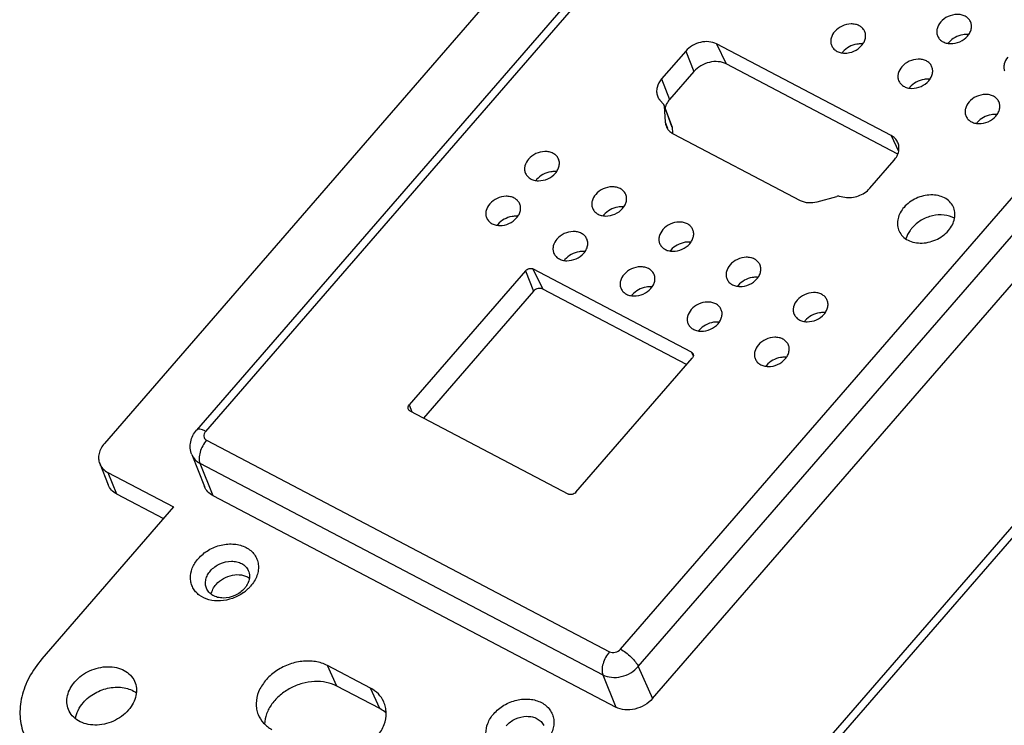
# Model space of a CAD drawing. Header units: millimetres. Extents: x 581 to 1163, y 50 to 458.
# Tile 4 of 29: x 807 to 862, y 130 to 169. Entities that reach past the tile are written whole.
import ezdxf

# ---------------------------------------------------------------- set-up
doc = ezdxf.new("R2010")
doc.units = ezdxf.units.MM
doc.header["$LTSCALE"] = 30.734
doc.layers.get('0').update_dxf_attribs({"linetype": 'CONTINUOUS'})
doc.layers.add('DRAFTS', color=7, linetype='CONTINUOUS')

msp = doc.modelspace()

# ---------------------------------------------------------------- linework, layer by layer
at = {"color": 7, "linetype": 'Continuous'}
for p, q in [((855.924, 191.268), (816.775, 146.118)), ((856.43, 191.197), (817.281, 146.047)), ((840.355, 133.931), (879.504, 179.081)), ((841.347, 132.965), (880.496, 178.116)), ((842.138, 131.184), (881.287, 176.334)), ((890.279, 173.229), (851.13, 128.079)), ((890.785, 173.158), (851.637, 128.007)), ((817.34, 145.553), (839.745, 133.788)), ((816.521, 144.751), (817.224, 142.97)), ((816.968, 144.269), (817.688, 142.47)), ((816.968, 144.269), (839.374, 132.504)), ((817.688, 142.47), (840.093, 130.705)), ((839.374, 132.504), (840.093, 130.705)), ((841.347, 132.965), (842.138, 131.184))]:
    msp.add_line(p, q, dxfattribs=at)
msp.add_arc((818.03, 138.985), 2.345, 305.4716, 312.0424, dxfattribs=at)
for points, knots in [([(816.521, 144.751), (816.476, 144.864), (816.419, 145.104), (816.439, 145.472), (816.558, 145.821), (816.695, 146.026), (816.775, 146.118)], [0, 0, 0, 0, 0.249437, 0.499011, 0.749037, 1, 1, 1, 1]), ([(817.281, 146.047), (817.226, 146.076), (817.123, 146.123), (816.994, 146.161), (816.905, 146.168), (816.839, 146.162), (816.794, 146.14), (816.775, 146.118)], [0, 0, 0, 0, 0.347372, 0.628898, 0.743257, 0.84108, 1, 1, 1, 1]), ([(817.281, 146.047), (817.247, 146.007), (817.193, 145.92), (817.172, 145.772), (817.224, 145.636), (817.298, 145.575), (817.34, 145.553)], [0, 0, 0, 0, 0.273197, 0.52069, 0.755442, 1, 1, 1, 1]), ([(817.34, 145.553), (817.257, 145.457), (817.113, 145.246), (816.97, 144.903), (816.909, 144.57), (816.933, 144.356), (816.968, 144.269)], [0, 0, 0, 0, 0.273402, 0.548564, 0.797284, 1, 1, 1, 1]), ([(816.521, 144.751), (816.561, 144.65), (816.684, 144.457), (816.867, 144.322), (816.968, 144.269)], [0, 0, 0, 0, 0.488285, 1, 1, 1, 1]), ([(817.688, 142.47), (817.583, 142.525), (817.393, 142.665), (817.265, 142.865), (817.224, 142.97)], [0, 0, 0, 0, 0.511793, 1, 1, 1, 1]), ([(816.876, 138.964), (817.038, 139.151), (817.434, 139.473), (818.136, 139.755), (818.868, 139.816), (819.439, 139.663), (819.8, 139.422), (820.01, 139.197), (820.153, 138.932), (820.225, 138.638), (820.223, 138.328), (820.12, 137.901), (819.938, 137.607), (819.789, 137.435)], [0, 0, 0, 0, 0.136466, 0.276537, 0.411875, 0.536221, 0.594174, 0.64984, 0.704331, 0.759016, 0.815218, 0.873929, 1, 1, 1, 1]), ([(819.391, 137.075), (819.204, 136.941), (818.791, 136.728), (818.124, 136.588), (817.477, 136.642), (817.006, 136.857), (816.726, 137.117), (816.571, 137.344), (816.472, 137.598), (816.421, 137.969), (816.52, 138.463), (816.74, 138.807), (816.876, 138.964)], [0, 0, 0, 0, 0.141185, 0.280767, 0.412373, 0.532805, 0.589593, 0.64489, 0.699784, 0.755432, 0.872147, 1, 1, 1, 1]), ([(819.789, 137.435), (819.774, 137.418), (819.715, 137.352), (819.651, 137.289), (819.601, 137.244)], [0, 0, 0, 0, 0.247123, 1, 1, 1, 1]), ([(839.745, 133.788), (839.662, 133.693), (839.519, 133.481), (839.376, 133.138), (839.315, 132.805), (839.339, 132.591), (839.374, 132.504)], [0, 0, 0, 0, 0.273402, 0.548564, 0.797284, 1, 1, 1, 1]), ([(839.745, 133.788), (839.839, 133.739), (840.079, 133.726), (840.281, 133.845), (840.355, 133.931)], [0, 0, 0, 0, 0.483384, 1, 1, 1, 1]), ([(840.355, 133.931), (840.461, 133.876), (840.669, 133.74), (840.951, 133.5), (841.185, 133.241), (841.307, 133.055), (841.347, 132.965)], [0, 0, 0, 0, 0.254808, 0.529876, 0.78917, 1, 1, 1, 1]), ([(808.183, 133.388), (807.912, 133.076), (807.448, 132.412), (807.021, 131.312), (806.914, 130.196), (807.069, 129.482), (807.198, 129.155)], [0, 0, 0, 0, 0.272209, 0.527955, 0.768684, 1, 1, 1, 1]), ([(839.374, 132.504), (839.522, 132.426), (839.869, 132.333), (840.412, 132.378), (840.933, 132.588), (841.227, 132.827), (841.347, 132.965)], [0, 0, 0, 0, 0.231924, 0.484288, 0.745499, 1, 1, 1, 1]), ([(833.307, 130.337), (833.469, 130.523), (833.865, 130.846), (834.566, 131.128), (835.299, 131.189), (835.87, 131.035), (836.231, 130.795), (836.44, 130.569), (836.584, 130.304), (836.656, 130.01), (836.653, 129.7), (836.55, 129.273), (836.369, 128.98), (836.22, 128.807)], [0, 0, 0, 0, 0.136466, 0.276537, 0.411875, 0.536221, 0.594174, 0.64984, 0.704331, 0.759016, 0.815218, 0.873929, 1, 1, 1, 1]), ([(842.138, 131.184), (842.014, 131.04), (841.709, 130.792), (841.17, 130.575), (840.606, 130.528), (840.247, 130.625), (840.093, 130.705)], [0, 0, 0, 0, 0.25447, 0.515714, 0.768105, 1, 1, 1, 1]), ([(835.822, 128.448), (835.635, 128.314), (835.222, 128.1), (834.555, 127.961), (833.908, 128.015), (833.437, 128.23), (833.157, 128.489), (833.001, 128.716), (832.903, 128.971), (832.852, 129.341), (832.951, 129.836), (833.17, 130.179), (833.307, 130.337)], [0, 0, 0, 0, 0.141185, 0.280767, 0.412373, 0.532805, 0.589593, 0.64489, 0.699784, 0.755432, 0.872147, 1, 1, 1, 1])]:
    msp.add_open_spline(points, degree=3, knots=knots, dxfattribs=at)
at = {"layer": 'DRAFTS', "color": 7, "linetype": 'Continuous'}
for p, q in [((852.966, 193.016), (811.66, 145.377)), ((811.397, 144.249), (811.864, 143.068)), ((811.851, 143.76), (812.328, 142.568)), ((811.851, 143.76), (815.51, 141.839)), ((812.328, 142.568), (814.949, 141.192)), ((815.51, 141.839), (808.183, 133.388)), ((824.578, 131.878), (824.058, 133.02)), ((826.448, 131.765), (824.058, 133.02)), ((826.968, 130.623), (824.578, 131.878)), ((826.968, 130.623), (826.448, 131.765))]:
    msp.add_line(p, q, dxfattribs=at)
at = {"layer": 'DRAFTS', "color": 1, "linetype": 'Continuous'}
for p, q in [((845.694, 167.599), (846.235, 166.481)), ((855.403, 162.501), (845.694, 167.599)), ((843.989, 167.2), (842.643, 165.648)), ((843.989, 167.2), (844.436, 166.06)), ((855.778, 161.471), (846.235, 166.481)), ((844.436, 166.06), (843.09, 164.508)), ((842.643, 165.648), (843.09, 164.508)), ((842.561, 164.457), (842.751, 164.245)), ((843.215, 163.002), (842.781, 164.195)), ((842.79, 164.152), (842.847, 163.253)), ((842.79, 164.152), (843.221, 162.972)), ((842.847, 163.253), (842.971, 162.914)), ((843.221, 162.972), (843.243, 162.63)), ((843.286, 162.603), (850.351, 158.893)), ((855.403, 162.501), (855.824, 161.631)), ((854.219, 159.569), (855.566, 161.122)), ((851.289, 158.82), (852.383, 159.115)), ((852.507, 159.122), (852.832, 159.064)), ((835.082, 154.984), (828.608, 147.518)), ((835.082, 154.984), (835.528, 153.844)), ((835.491, 155.08), (836.032, 153.962)), ((844.304, 150.452), (835.491, 155.08)), ((844.031, 149.762), (836.032, 153.962)), ((835.528, 153.844), (829.409, 146.787)), ((837.869, 142.656), (844.343, 150.121)), ((844.304, 150.452), (844.404, 150.245)), ((828.608, 147.518), (828.761, 147.128)), ((828.647, 147.187), (837.46, 142.56))]:
    msp.add_line(p, q, dxfattribs=at)
for centre, radius, start, end in [((859.453, 166.944), 1.118, 139.066, 142.3389), ((853.561, 166.416), 1.118, 139.066, 142.3389), ((857.295, 164.455), 1.118, 139.066, 142.3389), ((842.635, 164.14), 0.156, 35.559, 41.8517), ((842.639, 164.143), 0.151, 20.0404, 35.5453), ((843.839, 163.762), 1.045, 160.7701, 164.1207), ((861.03, 162.495), 1.118, 139.066, 142.3389), ((836.537, 159.317), 1.118, 139.066, 142.3389), ((840.271, 157.356), 1.118, 139.066, 142.3389), ((834.379, 156.828), 1.118, 139.066, 142.3389), ((844.005, 155.395), 1.118, 139.066, 142.3389), ((838.113, 154.867), 1.118, 139.066, 142.3389), ((847.739, 153.434), 1.118, 139.066, 142.3389), ((841.847, 152.907), 1.118, 139.066, 142.3389), ((845.582, 150.946), 1.118, 139.066, 142.3389), ((851.474, 151.474), 1.118, 139.066, 142.3389), ((849.316, 148.985), 1.118, 139.066, 142.3389)]:
    msp.add_arc(centre, radius, start, end, dxfattribs=at)
for points, knots in [([(859.815, 168.847), (859.785, 168.908), (859.701, 169.022), (859.523, 169.148), (859.306, 169.224), (858.977, 169.253), (858.557, 169.151), (858.273, 168.944), (858.162, 168.817)], [0, 0, 0, 0, 0.106737, 0.218528, 0.337927, 0.465212, 0.733652, 1, 1, 1, 1]), ([(853.923, 168.319), (853.893, 168.38), (853.809, 168.495), (853.631, 168.62), (853.414, 168.696), (853.085, 168.725), (852.665, 168.623), (852.381, 168.417), (852.27, 168.289)], [0, 0, 0, 0, 0.106737, 0.218528, 0.337927, 0.465212, 0.733652, 1, 1, 1, 1]), ([(858.162, 168.817), (858.069, 168.709), (857.961, 168.52), (857.931, 168.249), (857.956, 168.121), (857.977, 168.062)], [0, 0, 0, 0, 0.526031, 0.767842, 1, 1, 1, 1]), ([(859.656, 168.032), (859.708, 168.093), (859.797, 168.221), (859.874, 168.435), (859.884, 168.651), (859.845, 168.786), (859.815, 168.847)], [0, 0, 0, 0, 0.27293, 0.52862, 0.768499, 1, 1, 1, 1]), ([(852.27, 168.289), (852.177, 168.182), (852.069, 167.992), (852.039, 167.721), (852.064, 167.593), (852.085, 167.534)], [0, 0, 0, 0, 0.526031, 0.767842, 1, 1, 1, 1]), ([(853.763, 167.505), (853.816, 167.565), (853.904, 167.693), (853.982, 167.907), (853.992, 168.123), (853.953, 168.258), (853.923, 168.319)], [0, 0, 0, 0, 0.27293, 0.52862, 0.768499, 1, 1, 1, 1]), ([(859.398, 168.109), (859.246, 168.085), (858.952, 167.983), (858.707, 167.791), (858.608, 167.677)], [0, 0, 0, 0, 0.505349, 1, 1, 1, 1]), ([(859.719, 168.12), (859.693, 168.122), (859.586, 168.13), (859.478, 168.122), (859.398, 168.109)], [0, 0, 0, 0, 0.244885, 1, 1, 1, 1]), ([(845.694, 167.599), (845.566, 167.666), (845.266, 167.746), (844.797, 167.707), (844.347, 167.526), (844.093, 167.32), (843.989, 167.2)], [0, 0, 0, 0, 0.231895, 0.484286, 0.74553, 1, 1, 1, 1]), ([(853.506, 167.582), (853.354, 167.557), (853.06, 167.455), (852.815, 167.263), (852.716, 167.149)], [0, 0, 0, 0, 0.505349, 1, 1, 1, 1]), ([(853.827, 167.592), (853.801, 167.595), (853.694, 167.602), (853.586, 167.595), (853.506, 167.582)], [0, 0, 0, 0, 0.244885, 1, 1, 1, 1]), ([(857.977, 168.062), (858.001, 167.996), (858.075, 167.87), (858.247, 167.726), (858.465, 167.635), (858.803, 167.591), (859.243, 167.687), (859.54, 167.899), (859.656, 168.032)], [0, 0, 0, 0, 0.106673, 0.217509, 0.33587, 0.462619, 0.731796, 1, 1, 1, 1]), ([(852.085, 167.534), (852.109, 167.468), (852.183, 167.342), (852.354, 167.198), (852.573, 167.107), (852.911, 167.063), (853.351, 167.159), (853.648, 167.372), (853.763, 167.505)], [0, 0, 0, 0, 0.106673, 0.217509, 0.33587, 0.462619, 0.731796, 1, 1, 1, 1]), ([(846.235, 166.481), (846.1, 166.552), (845.784, 166.637), (845.288, 166.596), (844.813, 166.405), (844.545, 166.187), (844.436, 166.06)], [0, 0, 0, 0, 0.231895, 0.484286, 0.74553, 1, 1, 1, 1]), ([(857.657, 166.358), (857.627, 166.419), (857.543, 166.534), (857.365, 166.66), (857.148, 166.735), (856.819, 166.764), (856.399, 166.662), (856.115, 166.456), (856.004, 166.328)], [0, 0, 0, 0, 0.106737, 0.218528, 0.337927, 0.465212, 0.733652, 1, 1, 1, 1]), ([(861.896, 166.856), (861.803, 166.749), (861.695, 166.559), (861.665, 166.288), (861.69, 166.16), (861.711, 166.101)], [0, 0, 0, 0, 0.526031, 0.767842, 1, 1, 1, 1]), ([(856.004, 166.328), (855.911, 166.221), (855.803, 166.032), (855.773, 165.76), (855.798, 165.632), (855.819, 165.574)], [0, 0, 0, 0, 0.526031, 0.767842, 1, 1, 1, 1]), ([(857.498, 165.544), (857.55, 165.604), (857.639, 165.733), (857.716, 165.947), (857.727, 166.162), (857.687, 166.298), (857.657, 166.358)], [0, 0, 0, 0, 0.27293, 0.52862, 0.768499, 1, 1, 1, 1]), ([(842.643, 165.648), (842.527, 165.514), (842.392, 165.277), (842.355, 164.938), (842.385, 164.778), (842.412, 164.705)], [0, 0, 0, 0, 0.525947, 0.767824, 1, 1, 1, 1]), ([(855.819, 165.574), (855.843, 165.508), (855.917, 165.381), (856.089, 165.237), (856.308, 165.147), (856.645, 165.103), (857.085, 165.199), (857.382, 165.411), (857.498, 165.544)], [0, 0, 0, 0, 0.106673, 0.217509, 0.33587, 0.462619, 0.731796, 1, 1, 1, 1]), ([(857.24, 165.621), (857.088, 165.596), (856.794, 165.494), (856.549, 165.302), (856.45, 165.188)], [0, 0, 0, 0, 0.505349, 1, 1, 1, 1]), ([(857.561, 165.631), (857.535, 165.634), (857.428, 165.641), (857.32, 165.634), (857.24, 165.621)], [0, 0, 0, 0, 0.244885, 1, 1, 1, 1]), ([(842.412, 164.705), (842.437, 164.637), (842.483, 164.55), (842.544, 164.476), (842.561, 164.457)], [0, 0, 0, 0, 0.747105, 1, 1, 1, 1]), ([(843.09, 164.508), (843.063, 164.477), (842.966, 164.355), (842.89, 164.215), (842.852, 164.106)], [0, 0, 0, 0, 0.259534, 1, 1, 1, 1]), ([(859.738, 164.367), (859.645, 164.26), (859.537, 164.071), (859.507, 163.8), (859.532, 163.672), (859.553, 163.613)], [0, 0, 0, 0, 0.526031, 0.767842, 1, 1, 1, 1]), ([(861.391, 164.398), (861.361, 164.458), (861.277, 164.573), (861.1, 164.699), (860.882, 164.774), (860.554, 164.804), (860.133, 164.701), (859.849, 164.495), (859.738, 164.367)], [0, 0, 0, 0, 0.106737, 0.218528, 0.337927, 0.465212, 0.733652, 1, 1, 1, 1]), ([(861.232, 163.583), (861.284, 163.643), (861.373, 163.772), (861.45, 163.986), (861.461, 164.202), (861.421, 164.337), (861.391, 164.398)], [0, 0, 0, 0, 0.27293, 0.52862, 0.768499, 1, 1, 1, 1]), ([(842.847, 163.253), (842.848, 163.234), (842.856, 163.161), (842.873, 163.09), (842.892, 163.038)], [0, 0, 0, 0, 0.252193, 1, 1, 1, 1]), ([(859.553, 163.613), (859.577, 163.547), (859.651, 163.421), (859.823, 163.277), (860.042, 163.186), (860.38, 163.142), (860.819, 163.238), (861.117, 163.45), (861.232, 163.583)], [0, 0, 0, 0, 0.106673, 0.217509, 0.33587, 0.462619, 0.731796, 1, 1, 1, 1]), ([(860.975, 163.66), (860.823, 163.635), (860.529, 163.534), (860.283, 163.341), (860.185, 163.227)], [0, 0, 0, 0, 0.505349, 1, 1, 1, 1]), ([(861.295, 163.67), (861.269, 163.673), (861.162, 163.68), (861.054, 163.673), (860.975, 163.66)], [0, 0, 0, 0, 0.244885, 1, 1, 1, 1]), ([(842.892, 163.038), (842.925, 162.947), (843.032, 162.772), (843.195, 162.65), (843.286, 162.603)], [0, 0, 0, 0, 0.48823, 1, 1, 1, 1]), ([(855.764, 162.14), (855.727, 162.216), (855.624, 162.358), (855.481, 162.46), (855.403, 162.501)], [0, 0, 0, 0, 0.488456, 1, 1, 1, 1]), ([(855.566, 161.122), (855.631, 161.197), (855.742, 161.358), (855.838, 161.625), (855.852, 161.895), (855.802, 162.064), (855.764, 162.14)], [0, 0, 0, 0, 0.273097, 0.528546, 0.7685, 1, 1, 1, 1]), ([(836.898, 161.22), (836.868, 161.281), (836.784, 161.395), (836.607, 161.521), (836.389, 161.597), (836.061, 161.626), (835.64, 161.524), (835.356, 161.317), (835.245, 161.189)], [0, 0, 0, 0, 0.106737, 0.218528, 0.337927, 0.465212, 0.733652, 1, 1, 1, 1]), ([(835.245, 161.189), (835.152, 161.082), (835.044, 160.893), (835.014, 160.622), (835.039, 160.494), (835.061, 160.435)], [0, 0, 0, 0, 0.526031, 0.767842, 1, 1, 1, 1]), ([(836.739, 160.405), (836.791, 160.465), (836.88, 160.594), (836.957, 160.808), (836.968, 161.024), (836.928, 161.159), (836.898, 161.22)], [0, 0, 0, 0, 0.27293, 0.52862, 0.768499, 1, 1, 1, 1]), ([(835.061, 160.435), (835.084, 160.369), (835.158, 160.243), (835.33, 160.099), (835.549, 160.008), (835.887, 159.964), (836.326, 160.06), (836.624, 160.272), (836.739, 160.405)], [0, 0, 0, 0, 0.106673, 0.217509, 0.33587, 0.462619, 0.731796, 1, 1, 1, 1]), ([(836.482, 160.482), (836.33, 160.458), (836.036, 160.356), (835.79, 160.163), (835.692, 160.05)], [0, 0, 0, 0, 0.505349, 1, 1, 1, 1]), ([(836.802, 160.493), (836.776, 160.495), (836.669, 160.503), (836.561, 160.495), (836.482, 160.482)], [0, 0, 0, 0, 0.244885, 1, 1, 1, 1]), ([(840.632, 159.259), (840.602, 159.32), (840.519, 159.434), (840.341, 159.56), (840.123, 159.636), (839.795, 159.665), (839.374, 159.563), (839.09, 159.357), (838.98, 159.229)], [0, 0, 0, 0, 0.106737, 0.218528, 0.337927, 0.465212, 0.733652, 1, 1, 1, 1]), ([(852.832, 159.064), (853.08, 159.02), (853.609, 159.082), (854.052, 159.376), (854.219, 159.569)], [0, 0, 0, 0, 0.495639, 1, 1, 1, 1]), ([(834.74, 158.731), (834.71, 158.792), (834.627, 158.907), (834.449, 159.033), (834.231, 159.108), (833.903, 159.137), (833.482, 159.035), (833.198, 158.829), (833.087, 158.701)], [0, 0, 0, 0, 0.106737, 0.218528, 0.337927, 0.465212, 0.733652, 1, 1, 1, 1]), ([(838.98, 159.229), (838.887, 159.121), (838.779, 158.932), (838.749, 158.661), (838.773, 158.533), (838.795, 158.474)], [0, 0, 0, 0, 0.526031, 0.767842, 1, 1, 1, 1]), ([(840.473, 158.444), (840.526, 158.505), (840.614, 158.633), (840.692, 158.847), (840.702, 159.063), (840.662, 159.198), (840.632, 159.259)], [0, 0, 0, 0, 0.27293, 0.52862, 0.768499, 1, 1, 1, 1]), ([(850.351, 158.893), (850.486, 158.822), (850.805, 158.74), (851.128, 158.777), (851.289, 158.82)], [0, 0, 0, 0, 0.478266, 1, 1, 1, 1]), ([(852.507, 159.122), (852.497, 159.124), (852.455, 159.129), (852.413, 159.124), (852.383, 159.115)], [0, 0, 0, 0, 0.241931, 1, 1, 1, 1]), ([(858.85, 158.555), (858.8, 158.655), (858.662, 158.844), (858.369, 159.052), (858.01, 159.177), (857.468, 159.225), (856.774, 159.056), (856.306, 158.716), (856.123, 158.505)], [0, 0, 0, 0, 0.106719, 0.218518, 0.33793, 0.465199, 0.733664, 1, 1, 1, 1]), ([(833.087, 158.701), (832.995, 158.594), (832.887, 158.404), (832.857, 158.133), (832.881, 158.005), (832.903, 157.946)], [0, 0, 0, 0, 0.526031, 0.767842, 1, 1, 1, 1]), ([(834.581, 157.917), (834.633, 157.977), (834.722, 158.106), (834.799, 158.32), (834.81, 158.535), (834.77, 158.671), (834.74, 158.731)], [0, 0, 0, 0, 0.27293, 0.52862, 0.768499, 1, 1, 1, 1]), ([(838.795, 158.474), (838.819, 158.408), (838.892, 158.282), (839.064, 158.138), (839.283, 158.047), (839.621, 158.003), (840.06, 158.099), (840.358, 158.311), (840.473, 158.444)], [0, 0, 0, 0, 0.106673, 0.217509, 0.33587, 0.462619, 0.731796, 1, 1, 1, 1]), ([(840.216, 158.521), (840.064, 158.497), (839.77, 158.395), (839.525, 158.203), (839.426, 158.089)], [0, 0, 0, 0, 0.505349, 1, 1, 1, 1]), ([(840.537, 158.532), (840.51, 158.534), (840.404, 158.542), (840.296, 158.534), (840.216, 158.521)], [0, 0, 0, 0, 0.244885, 1, 1, 1, 1]), ([(856.123, 158.505), (856.043, 158.413), (855.906, 158.219), (855.778, 157.896), (855.742, 157.569), (855.782, 157.358), (855.817, 157.261)], [0, 0, 0, 0, 0.27176, 0.527731, 0.768658, 1, 1, 1, 1]), ([(858.587, 157.211), (858.674, 157.311), (858.82, 157.523), (858.947, 157.876), (858.965, 158.232), (858.899, 158.455), (858.85, 158.555)], [0, 0, 0, 0, 0.273013, 0.528585, 0.768493, 1, 1, 1, 1]), ([(832.903, 157.946), (832.927, 157.881), (833, 157.754), (833.172, 157.61), (833.391, 157.519), (833.729, 157.475), (834.168, 157.571), (834.466, 157.784), (834.581, 157.917)], [0, 0, 0, 0, 0.106673, 0.217509, 0.33587, 0.462619, 0.731796, 1, 1, 1, 1]), ([(834.324, 157.994), (834.172, 157.969), (833.878, 157.867), (833.633, 157.675), (833.534, 157.561)], [0, 0, 0, 0, 0.505349, 1, 1, 1, 1]), ([(834.645, 158.004), (834.618, 158.007), (834.512, 158.014), (834.404, 158.007), (834.324, 157.994)], [0, 0, 0, 0, 0.244885, 1, 1, 1, 1]), ([(844.367, 157.298), (844.337, 157.359), (844.253, 157.474), (844.075, 157.6), (843.858, 157.675), (843.529, 157.704), (843.109, 157.602), (842.825, 157.396), (842.714, 157.268)], [0, 0, 0, 0, 0.106737, 0.218528, 0.337927, 0.465212, 0.733652, 1, 1, 1, 1]), ([(858.931, 157.905), (858.755, 158), (858.341, 158.116), (857.69, 158.066), (857.066, 157.818), (856.713, 157.531), (856.569, 157.365)], [0, 0, 0, 0, 0.23144, 0.483748, 0.745192, 1, 1, 1, 1]), ([(838.475, 156.77), (838.445, 156.831), (838.361, 156.946), (838.183, 157.072), (837.966, 157.147), (837.637, 157.176), (837.217, 157.074), (836.933, 156.868), (836.822, 156.74)], [0, 0, 0, 0, 0.106737, 0.218528, 0.337927, 0.465212, 0.733652, 1, 1, 1, 1]), ([(842.714, 157.268), (842.621, 157.161), (842.513, 156.971), (842.483, 156.7), (842.508, 156.572), (842.529, 156.513)], [0, 0, 0, 0, 0.526031, 0.767842, 1, 1, 1, 1]), ([(844.207, 156.484), (844.26, 156.544), (844.349, 156.673), (844.426, 156.887), (844.436, 157.102), (844.397, 157.238), (844.367, 157.298)], [0, 0, 0, 0, 0.27293, 0.52862, 0.768499, 1, 1, 1, 1]), ([(855.817, 157.261), (855.857, 157.152), (855.978, 156.943), (856.262, 156.706), (856.623, 156.556), (857.181, 156.483), (857.906, 156.641), (858.397, 156.991), (858.587, 157.211)], [0, 0, 0, 0, 0.106668, 0.217504, 0.335872, 0.462595, 0.731802, 1, 1, 1, 1]), ([(856.569, 157.365), (856.529, 157.319), (856.384, 157.135), (856.277, 156.919), (856.232, 156.752)], [0, 0, 0, 0, 0.260937, 1, 1, 1, 1]), ([(836.822, 156.74), (836.729, 156.633), (836.621, 156.444), (836.591, 156.172), (836.616, 156.044), (836.637, 155.986)], [0, 0, 0, 0, 0.526031, 0.767842, 1, 1, 1, 1]), ([(838.315, 155.956), (838.368, 156.016), (838.456, 156.145), (838.534, 156.359), (838.544, 156.574), (838.505, 156.71), (838.475, 156.77)], [0, 0, 0, 0, 0.27293, 0.52862, 0.768499, 1, 1, 1, 1]), ([(838.379, 156.043), (838.353, 156.046), (838.246, 156.053), (838.138, 156.046), (838.058, 156.033)], [0, 0, 0, 0, 0.244885, 1, 1, 1, 1]), ([(842.529, 156.513), (842.553, 156.448), (842.627, 156.321), (842.799, 156.177), (843.017, 156.086), (843.355, 156.042), (843.795, 156.138), (844.092, 156.351), (844.207, 156.484)], [0, 0, 0, 0, 0.106673, 0.217509, 0.33587, 0.462619, 0.731796, 1, 1, 1, 1]), ([(843.95, 156.561), (843.798, 156.536), (843.504, 156.434), (843.259, 156.242), (843.16, 156.128)], [0, 0, 0, 0, 0.505349, 1, 1, 1, 1]), ([(844.271, 156.571), (844.245, 156.574), (844.138, 156.581), (844.03, 156.574), (843.95, 156.561)], [0, 0, 0, 0, 0.244885, 1, 1, 1, 1]), ([(836.637, 155.986), (836.661, 155.92), (836.735, 155.793), (836.906, 155.649), (837.125, 155.559), (837.463, 155.515), (837.903, 155.611), (838.2, 155.823), (838.315, 155.956)], [0, 0, 0, 0, 0.106673, 0.217509, 0.33587, 0.462619, 0.731796, 1, 1, 1, 1]), ([(838.058, 156.033), (837.906, 156.008), (837.612, 155.906), (837.367, 155.714), (837.268, 155.6)], [0, 0, 0, 0, 0.505349, 1, 1, 1, 1]), ([(848.101, 155.337), (848.071, 155.398), (847.987, 155.513), (847.81, 155.639), (847.592, 155.714), (847.263, 155.743), (846.843, 155.641), (846.559, 155.435), (846.448, 155.307)], [0, 0, 0, 0, 0.106737, 0.218528, 0.337927, 0.465212, 0.733652, 1, 1, 1, 1]), ([(835.082, 154.984), (835.132, 155.042), (835.267, 155.121), (835.428, 155.113), (835.491, 155.08)], [0, 0, 0, 0, 0.516616, 1, 1, 1, 1]), ([(842.209, 154.81), (842.179, 154.87), (842.095, 154.985), (841.917, 155.111), (841.7, 155.186), (841.371, 155.216), (840.951, 155.113), (840.667, 154.907), (840.556, 154.779)], [0, 0, 0, 0, 0.106737, 0.218528, 0.337927, 0.465212, 0.733652, 1, 1, 1, 1]), ([(846.448, 155.307), (846.355, 155.2), (846.247, 155.011), (846.217, 154.739), (846.242, 154.611), (846.263, 154.553)], [0, 0, 0, 0, 0.526031, 0.767842, 1, 1, 1, 1]), ([(847.942, 154.523), (847.994, 154.583), (848.083, 154.712), (848.16, 154.926), (848.171, 155.141), (848.131, 155.277), (848.101, 155.337)], [0, 0, 0, 0, 0.27293, 0.52862, 0.768499, 1, 1, 1, 1]), ([(840.556, 154.779), (840.463, 154.672), (840.355, 154.483), (840.325, 154.212), (840.35, 154.084), (840.371, 154.025)], [0, 0, 0, 0, 0.526031, 0.767842, 1, 1, 1, 1]), ([(842.05, 153.995), (842.102, 154.055), (842.191, 154.184), (842.268, 154.398), (842.279, 154.614), (842.239, 154.749), (842.209, 154.81)], [0, 0, 0, 0, 0.27293, 0.52862, 0.768499, 1, 1, 1, 1]), ([(846.263, 154.553), (846.287, 154.487), (846.361, 154.36), (846.533, 154.216), (846.752, 154.126), (847.089, 154.082), (847.529, 154.178), (847.826, 154.39), (847.942, 154.523)], [0, 0, 0, 0, 0.106673, 0.217509, 0.33587, 0.462619, 0.731796, 1, 1, 1, 1]), ([(847.684, 154.6), (847.532, 154.575), (847.239, 154.473), (846.993, 154.281), (846.894, 154.167)], [0, 0, 0, 0, 0.505349, 1, 1, 1, 1]), ([(848.005, 154.61), (847.979, 154.613), (847.872, 154.62), (847.764, 154.613), (847.684, 154.6)], [0, 0, 0, 0, 0.244885, 1, 1, 1, 1]), ([(836.032, 153.962), (835.955, 154.003), (835.756, 154.013), (835.59, 153.915), (835.528, 153.844)], [0, 0, 0, 0, 0.483384, 1, 1, 1, 1]), ([(840.371, 154.025), (840.395, 153.959), (840.469, 153.833), (840.641, 153.689), (840.86, 153.598), (841.197, 153.554), (841.637, 153.65), (841.934, 153.862), (842.05, 153.995)], [0, 0, 0, 0, 0.106673, 0.217509, 0.33587, 0.462619, 0.731796, 1, 1, 1, 1]), ([(841.792, 154.072), (841.64, 154.047), (841.346, 153.946), (841.101, 153.753), (841.002, 153.639)], [0, 0, 0, 0, 0.505349, 1, 1, 1, 1]), ([(842.113, 154.082), (842.087, 154.085), (841.98, 154.093), (841.872, 154.085), (841.792, 154.072)], [0, 0, 0, 0, 0.244885, 1, 1, 1, 1]), ([(850.182, 153.346), (850.089, 153.239), (849.981, 153.05), (849.951, 152.779), (849.976, 152.651), (849.998, 152.592)], [0, 0, 0, 0, 0.526031, 0.767842, 1, 1, 1, 1]), ([(851.835, 153.377), (851.805, 153.437), (851.721, 153.552), (851.544, 153.678), (851.326, 153.754), (850.998, 153.783), (850.577, 153.68), (850.293, 153.474), (850.182, 153.346)], [0, 0, 0, 0, 0.106737, 0.218528, 0.337927, 0.465212, 0.733652, 1, 1, 1, 1]), ([(851.676, 152.562), (851.728, 152.622), (851.817, 152.751), (851.894, 152.965), (851.905, 153.181), (851.865, 153.316), (851.835, 153.377)], [0, 0, 0, 0, 0.27293, 0.52862, 0.768499, 1, 1, 1, 1]), ([(844.29, 152.819), (844.197, 152.711), (844.089, 152.522), (844.059, 152.251), (844.084, 152.123), (844.105, 152.064)], [0, 0, 0, 0, 0.526031, 0.767842, 1, 1, 1, 1]), ([(845.943, 152.849), (845.913, 152.91), (845.829, 153.024), (845.652, 153.15), (845.434, 153.226), (845.105, 153.255), (844.685, 153.153), (844.401, 152.946), (844.29, 152.819)], [0, 0, 0, 0, 0.106737, 0.218528, 0.337927, 0.465212, 0.733652, 1, 1, 1, 1]), ([(845.784, 152.034), (845.836, 152.094), (845.925, 152.223), (846.002, 152.437), (846.013, 152.653), (845.973, 152.788), (845.943, 152.849)], [0, 0, 0, 0, 0.27293, 0.52862, 0.768499, 1, 1, 1, 1]), ([(849.998, 152.592), (850.021, 152.526), (850.095, 152.4), (850.267, 152.256), (850.486, 152.165), (850.824, 152.121), (851.263, 152.217), (851.561, 152.429), (851.676, 152.562)], [0, 0, 0, 0, 0.106673, 0.217509, 0.33587, 0.462619, 0.731796, 1, 1, 1, 1]), ([(851.419, 152.639), (851.267, 152.614), (850.973, 152.513), (850.727, 152.32), (850.629, 152.206)], [0, 0, 0, 0, 0.505349, 1, 1, 1, 1]), ([(851.739, 152.649), (851.713, 152.652), (851.606, 152.66), (851.499, 152.652), (851.419, 152.639)], [0, 0, 0, 0, 0.244885, 1, 1, 1, 1]), ([(844.105, 152.064), (844.129, 151.998), (844.203, 151.872), (844.375, 151.728), (844.594, 151.637), (844.932, 151.593), (845.371, 151.689), (845.669, 151.901), (845.784, 152.034)], [0, 0, 0, 0, 0.106673, 0.217509, 0.33587, 0.462619, 0.731796, 1, 1, 1, 1]), ([(845.527, 152.111), (845.375, 152.087), (845.081, 151.985), (844.835, 151.792), (844.737, 151.679)], [0, 0, 0, 0, 0.505349, 1, 1, 1, 1]), ([(845.847, 152.122), (845.821, 152.124), (845.714, 152.132), (845.606, 152.124), (845.527, 152.111)], [0, 0, 0, 0, 0.244885, 1, 1, 1, 1]), ([(849.677, 150.888), (849.647, 150.949), (849.564, 151.063), (849.386, 151.189), (849.168, 151.265), (848.84, 151.294), (848.419, 151.192), (848.135, 150.986), (848.025, 150.858)], [0, 0, 0, 0, 0.106737, 0.218528, 0.337927, 0.465212, 0.733652, 1, 1, 1, 1]), ([(848.025, 150.858), (847.932, 150.75), (847.824, 150.561), (847.794, 150.29), (847.818, 150.162), (847.84, 150.103)], [0, 0, 0, 0, 0.526031, 0.767842, 1, 1, 1, 1]), ([(849.518, 150.073), (849.57, 150.134), (849.659, 150.262), (849.736, 150.476), (849.747, 150.692), (849.707, 150.827), (849.677, 150.888)], [0, 0, 0, 0, 0.27293, 0.52862, 0.768499, 1, 1, 1, 1]), ([(844.304, 150.452), (844.313, 150.447), (844.348, 150.426), (844.377, 150.393), (844.39, 150.366)], [0, 0, 0, 0, 0.260235, 1, 1, 1, 1]), ([(844.39, 150.366), (844.405, 150.336), (844.418, 150.265), (844.393, 150.197), (844.375, 150.166)], [0, 0, 0, 0, 0.477959, 1, 1, 1, 1]), ([(847.84, 150.103), (847.864, 150.037), (847.937, 149.911), (848.109, 149.767), (848.328, 149.676), (848.666, 149.632), (849.105, 149.728), (849.403, 149.94), (849.518, 150.073)], [0, 0, 0, 0, 0.106673, 0.217509, 0.33587, 0.462619, 0.731796, 1, 1, 1, 1]), ([(849.261, 150.151), (849.109, 150.126), (848.815, 150.024), (848.57, 149.832), (848.471, 149.718)], [0, 0, 0, 0, 0.505349, 1, 1, 1, 1]), ([(849.582, 150.161), (849.555, 150.163), (849.449, 150.171), (849.341, 150.163), (849.261, 150.151)], [0, 0, 0, 0, 0.244885, 1, 1, 1, 1]), ([(828.553, 147.292), (828.54, 147.328), (828.538, 147.414), (828.58, 147.486), (828.608, 147.518)], [0, 0, 0, 0, 0.471164, 1, 1, 1, 1]), ([(828.647, 147.187), (828.626, 147.199), (828.587, 147.228), (828.561, 147.27), (828.553, 147.292)], [0, 0, 0, 0, 0.511405, 1, 1, 1, 1]), ([(837.869, 142.656), (837.819, 142.598), (837.684, 142.518), (837.523, 142.527), (837.46, 142.56)], [0, 0, 0, 0, 0.516616, 1, 1, 1, 1])]:
    msp.add_open_spline(points, degree=3, knots=knots, dxfattribs=at)
for points in [[(842.79, 164.152), (842.789, 164.167), (842.786, 164.181), (842.781, 164.195)], [(843.221, 162.972), (843.22, 162.982), (843.218, 162.993), (843.215, 163.002)], [(844.375, 150.166), (844.366, 150.15), (844.355, 150.135), (844.343, 150.121)]]:
    msp.add_open_spline(points, degree=3, dxfattribs=at)
at = {"layer": 'DRAFTS', "color": 7, "linetype": 'Continuous'}
for points, knots in [([(811.66, 145.377), (811.588, 145.293), (811.464, 145.117), (811.35, 144.824), (811.322, 144.526), (811.363, 144.336), (811.397, 144.249)], [0, 0, 0, 0, 0.272219, 0.52795, 0.768685, 1, 1, 1, 1]), ([(811.397, 144.249), (811.438, 144.146), (811.563, 143.951), (811.748, 143.814), (811.851, 143.76)], [0, 0, 0, 0, 0.488207, 1, 1, 1, 1]), ([(812.328, 142.568), (812.223, 142.623), (812.033, 142.763), (811.905, 142.964), (811.864, 143.069)], [0, 0, 0, 0, 0.511793, 1, 1, 1, 1]), ([(817.562, 138.293), (817.703, 138.456), (818.065, 138.718), (818.602, 138.845), (819.02, 138.804), (819.295, 138.704), (819.518, 138.539), (819.62, 138.391), (819.656, 138.312)], [0, 0, 0, 0, 0.266826, 0.535472, 0.662633, 0.781775, 0.893314, 1, 1, 1, 1]), ([(817.335, 137.322), (817.306, 137.397), (817.27, 137.561), (817.295, 137.817), (817.393, 138.069), (817.499, 138.221), (817.562, 138.293)], [0, 0, 0, 0, 0.231307, 0.471976, 0.727997, 1, 1, 1, 1]), ([(817.871, 137.536), (817.985, 137.667), (818.267, 137.891), (818.764, 138.074), (819.275, 138.091), (819.591, 137.975), (819.719, 137.888)], [0, 0, 0, 0, 0.257012, 0.520113, 0.771709, 1, 1, 1, 1]), ([(819.656, 138.312), (819.703, 138.212), (819.751, 137.979), (819.7, 137.749), (819.656, 137.639)], [0, 0, 0, 0, 0.484411, 1, 1, 1, 1]), ([(817.599, 136.982), (817.615, 137.081), (817.682, 137.281), (817.801, 137.455), (817.871, 137.536)], [0, 0, 0, 0, 0.482727, 1, 1, 1, 1]), ([(819.567, 137.466), (819.558, 137.452), (819.521, 137.395), (819.48, 137.341), (819.447, 137.303)], [0, 0, 0, 0, 0.246877, 1, 1, 1, 1]), ([(819.656, 137.639), (819.65, 137.624), (819.624, 137.565), (819.593, 137.507), (819.567, 137.466)], [0, 0, 0, 0, 0.245913, 1, 1, 1, 1]), ([(819.447, 137.303), (819.302, 137.137), (818.931, 136.871), (818.382, 136.748), (817.959, 136.799), (817.683, 136.908), (817.464, 137.084), (817.368, 137.24), (817.335, 137.322)], [0, 0, 0, 0, 0.267763, 0.536782, 0.663672, 0.78229, 0.893346, 1, 1, 1, 1]), ([(824.058, 133.02), (823.852, 133.129), (823.38, 133.277), (822.624, 133.285), (821.86, 133.095), (821.16, 132.724), (820.591, 132.208), (820.208, 131.591), (820.078, 131.027), (820.108, 130.597), (820.164, 130.394), (820.202, 130.298)], [0, 0, 0, 0, 0.120501, 0.250308, 0.386153, 0.522855, 0.655005, 0.778553, 0.892397, 0.946699, 1, 1, 1, 1]), ([(810.015, 132.116), (810.238, 132.374), (810.813, 132.79), (811.663, 132.991), (812.325, 132.926), (812.761, 132.768), (813.114, 132.507), (813.277, 132.272), (813.334, 132.148)], [0, 0, 0, 0, 0.266791, 0.535471, 0.662616, 0.781777, 0.89333, 1, 1, 1, 1]), ([(809.656, 130.577), (809.61, 130.696), (809.553, 130.956), (809.592, 131.361), (809.747, 131.761), (809.916, 132.003), (810.015, 132.116)], [0, 0, 0, 0, 0.231324, 0.472017, 0.727841, 1, 1, 1, 1]), ([(813.334, 132.148), (813.39, 132.027), (813.461, 131.76), (813.434, 131.337), (813.279, 130.918), (813.105, 130.666), (813.002, 130.548)], [0, 0, 0, 0, 0.231412, 0.47159, 0.727217, 1, 1, 1, 1]), ([(824.578, 131.878), (824.397, 131.973), (823.989, 132.112), (823.33, 132.156), (822.649, 132.045), (821.997, 131.786), (821.421, 131.399), (820.962, 130.912), (820.656, 130.358), (820.57, 129.956), (820.562, 129.762)], [0, 0, 0, 0, 0.11745, 0.243074, 0.374783, 0.509058, 0.641762, 0.769152, 0.888692, 1, 1, 1, 1]), ([(810.487, 130.963), (810.669, 131.173), (811.12, 131.53), (811.792, 131.774), (812.349, 131.829), (812.868, 131.788), (813.237, 131.646), (813.437, 131.504)], [0, 0, 0, 0, 0.257174, 0.520342, 0.648906, 0.772531, 1, 1, 1, 1]), ([(827.19, 131.006), (827.117, 131.165), (826.907, 131.466), (826.611, 131.68), (826.448, 131.765)], [0, 0, 0, 0, 0.488402, 1, 1, 1, 1]), ([(810.051, 130.057), (810.074, 130.219), (810.18, 130.547), (810.372, 130.83), (810.487, 130.963)], [0, 0, 0, 0, 0.481891, 1, 1, 1, 1]), ([(823.366, 128.21), (823.576, 128.1), (824.057, 127.95), (824.826, 127.947), (825.601, 128.148), (826.306, 128.534), (826.872, 129.069), (827.243, 129.702), (827.352, 130.277), (827.301, 130.709), (827.233, 130.911), (827.19, 131.006)], [0, 0, 0, 0, 0.120882, 0.251208, 0.387533, 0.524452, 0.656404, 0.779367, 0.892553, 0.946683, 1, 1, 1, 1]), ([(813.002, 130.548), (812.774, 130.284), (812.185, 129.863), (811.316, 129.667), (810.644, 129.748), (810.207, 129.922), (809.86, 130.201), (809.708, 130.448), (809.656, 130.577)], [0, 0, 0, 0, 0.267731, 0.536787, 0.663657, 0.782294, 0.893357, 1, 1, 1, 1]), ([(827.33, 130.375), (827.303, 130.399), (827.19, 130.492), (827.066, 130.571), (826.968, 130.623)], [0, 0, 0, 0, 0.246069, 1, 1, 1, 1]), ([(820.202, 130.298), (820.271, 130.124), (820.484, 129.79), (820.801, 129.557), (820.976, 129.465)], [0, 0, 0, 0, 0.488224, 1, 1, 1, 1]), ([(833.992, 129.665), (834.134, 129.828), (834.496, 130.091), (835.033, 130.218), (835.451, 130.176), (835.726, 130.076), (835.948, 129.912), (836.051, 129.763), (836.087, 129.685)], [0, 0, 0, 0, 0.266826, 0.535472, 0.662633, 0.781775, 0.893314, 1, 1, 1, 1])]:
    msp.add_open_spline(points, degree=3, knots=knots, dxfattribs=at)

doc.saveas('drawing.dxf')
